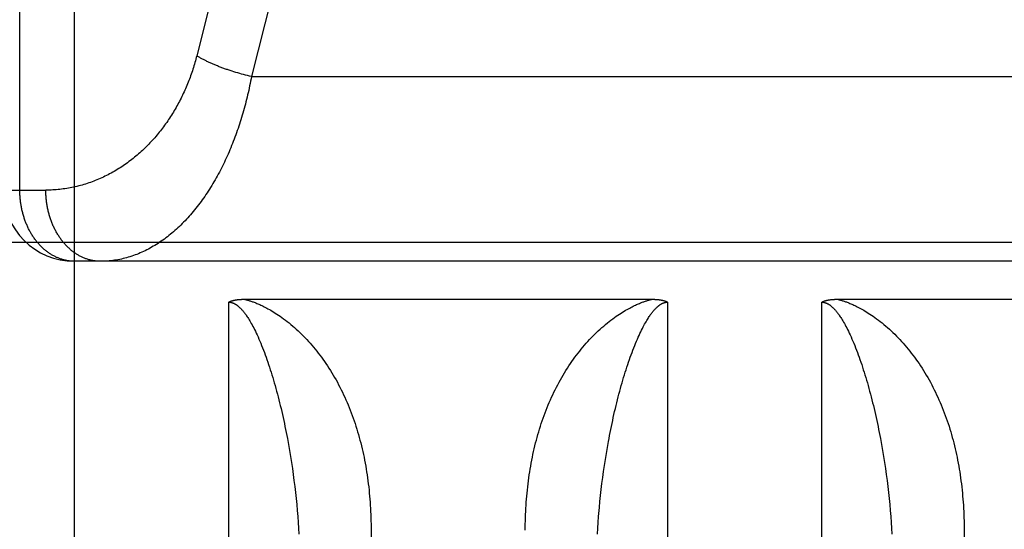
# Model space of a CAD drawing. Header units: inches. Extents: x 0 to 210, y 0 to 136.
# Tile 23 of 93: x 70.943 to 71.358, y 38.172 to 38.387. Entities that reach past the tile are written whole.
import ezdxf

# ---------------------------------------------------------------- set-up
doc = ezdxf.new("R2010")
doc.units = ezdxf.units.IN
doc.header["$LTSCALE"] = 11.5494092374
doc.header["$MEASUREMENT"] = 0
doc.linetypes.add('HIDDEN', pattern=[0.2, 0.1, -0.1])
doc.layers.add('DEFAULT_2', color=8, linetype='HIDDEN')

msp = doc.modelspace()

# ---------------------------------------------------------------- linework, layer by layer
at = {"layer": 'DEFAULT_2', "color": 8, "linetype": 'HIDDEN'}
for p, q in [((70.9658043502, 37.4574062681), (70.9658043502, 39.2424062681)), ((70.9427378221, 38.3154062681), (70.9427378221, 39.2124062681)), ((71.0820779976, 38.626734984), (71.0173215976, 38.3720165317)), ((71.1049676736, 38.6172563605), (71.04038812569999, 38.3632453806)), ((71.0321842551, 38.3655073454), (71.0313896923, 38.36576592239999)), ((71.0329854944, 38.3652540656), (71.0321842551, 38.3655073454)), ((71.0337927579, 38.3650062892), (71.0329854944, 38.3652540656)), ((71.0346053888, 38.3647642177), (71.0337927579, 38.3650062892)), ((71.0354227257, 38.3645280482), (71.0346053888, 38.3647642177)), ((71.0362441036, 38.3642979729), (71.0354227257, 38.3645280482)), ((71.03706885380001, 38.3640741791), (71.0362441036, 38.3642979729)), ((71.0378963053, 38.3638568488), (71.03706885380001, 38.3640741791)), ((71.0387257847, 38.3636461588), (71.0378963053, 38.3638568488)), ((71.0395566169, 38.3634422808), (71.0387257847, 38.3636461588)), ((71.04038812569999, 38.3632453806), (71.0395566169, 38.3634422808)), ((71.04038812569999, 38.3632453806), (71.4562205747, 38.3632453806)), ((70.9358043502, 38.3154062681), (70.9537021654, 38.3154062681)), ((70.9358043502, 38.2934062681), (71.5608043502, 38.2934062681)), ((71.5308043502, 38.2854062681), (70.9658043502, 38.2854062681)), ((71.0371827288, 38.2694087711), (71.2092091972, 38.2694096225)), ((71.2871829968, 38.2694087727), (71.4592091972, 38.2694096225)), ((71.0308043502, 37.4574062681), (71.0308043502, 38.2681996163)), ((71.2158043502, 38.2681996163), (71.2158043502, 37.4574062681)), ((71.2808043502, 37.4574062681), (71.2808043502, 38.2681996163)), ((71.05550061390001, 38.2107698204), (71.05596746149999, 38.20823461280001)), ((71.30550061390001, 38.2107698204), (71.30596746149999, 38.20823461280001)), ((71.05596746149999, 38.20823461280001), (71.0564121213, 38.2056968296)), ((71.1899825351, 38.2044273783), (71.1904161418, 38.2069659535)), ((71.30596746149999, 38.20823461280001), (71.3064121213, 38.2056968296)), ((71.0564121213, 38.2056968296), (71.0568347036, 38.2031577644)), ((71.0568347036, 38.2031577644), (71.0572353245, 38.2006185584)), ((71.1895709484, 38.2018881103), (71.1899825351, 38.2044273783)), ((71.3064121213, 38.2056968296), (71.3068347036, 38.2031577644)), ((71.3068347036, 38.2031577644), (71.3072353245, 38.2006185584)), ((71.0572353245, 38.2006185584), (71.0576140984, 38.1980802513)), ((71.18881337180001, 38.1968117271), (71.1891812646, 38.1993492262)), ((71.1891812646, 38.1993492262), (71.1895709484, 38.2018881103)), ((71.3072353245, 38.2006185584), (71.3076140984, 38.1980802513)), ((71.0576140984, 38.1980802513), (71.05797114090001, 38.1955437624)), ((71.05797114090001, 38.1955437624), (71.0583065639, 38.1930099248)), ((71.1881424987, 38.1917442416), (71.1884671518, 38.1942764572)), ((71.1884671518, 38.1942764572), (71.18881337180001, 38.1968117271)), ((71.3076140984, 38.1980802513), (71.30797114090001, 38.1955437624)), ((71.30797114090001, 38.1955437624), (71.3083065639, 38.1930099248)), ((71.0583065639, 38.1930099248), (71.0586204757, 38.1904794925)), ((71.0586204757, 38.1904794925), (71.05891297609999, 38.187953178)), ((71.1878393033, 38.1892157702), (71.1881424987, 38.1917442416)), ((71.3083065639, 38.1930099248), (71.3086204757, 38.1904794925)), ((71.3086204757, 38.1904794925), (71.30891297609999, 38.187953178)), ((71.05891297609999, 38.187953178), (71.0591841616, 38.1854316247)), ((71.18729691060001, 38.1841728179), (71.1875574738, 38.1866917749)), ((71.1875574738, 38.1866917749), (71.1878393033, 38.1892157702)), ((71.30891297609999, 38.187953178), (71.3091841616, 38.1854316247)), ((71.0591841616, 38.1854316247), (71.0594341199, 38.1829154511)), ((71.0594341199, 38.1829154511), (71.0596629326, 38.1804052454)), ((71.1868392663, 38.1791525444), (71.1870575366, 38.1816595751)), ((71.1870575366, 38.1816595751), (71.18729691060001, 38.1841728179)), ((71.3091841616, 38.1854316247), (71.3094341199, 38.1829154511)), ((71.3094341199, 38.1829154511), (71.3096629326, 38.1804052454)), ((71.0596629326, 38.1804052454), (71.05987067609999, 38.1779015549)), ((71.05987067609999, 38.1779015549), (71.0600574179, 38.1754049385)), ((71.3096629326, 38.1804052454), (71.30987067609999, 38.1779015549)), ((71.30987067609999, 38.1779015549), (71.3100574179, 38.1754049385)), ((71.0600574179, 38.1754049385), (71.0602232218, 38.1729159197)), ((71.0907992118, 38.1733851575), (71.0908043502, 37.8281687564)), ((71.1863854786, 38.1729159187), (71.1865512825, 38.1754049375)), ((71.3100574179, 38.1754049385), (71.3102232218, 38.1729159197)), ((71.3407992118, 38.1733851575), (71.3408043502, 37.8281687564)), ((71.0602232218, 38.1729159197), (71.0603681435, 38.1704350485)), ((71.18624055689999, 38.1704350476), (71.1863854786, 38.1729159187)), ((71.3102232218, 38.1729159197), (71.3103681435, 38.1704350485))]:
    msp.add_line(p, q, dxfattribs=at)
for points in [[(71.0173215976, 38.3720165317), (71.0171383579, 38.3713075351), (71.0169494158, 38.3705998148), (71.0167547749, 38.3698933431), (71.0165544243, 38.3691882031), (71.01634835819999, 38.3684844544), (71.0161365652, 38.3677821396), (71.015919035, 38.3670813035), (71.0156957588, 38.3663819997), (71.0154667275, 38.3656842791), (71.01523193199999, 38.3649881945), (71.0149913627, 38.36429379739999), (71.01474501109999, 38.3636011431), (71.0144928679, 38.3629102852), (71.0142349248, 38.3622212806), (71.0139711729, 38.3615341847), (71.0137016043, 38.3608490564), (71.0134262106, 38.360165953), (71.0131449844, 38.3594849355), (71.0128579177, 38.3588060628), (71.0125650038, 38.358129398), (71.01226623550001, 38.35745500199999), (71.0119616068, 38.3567829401), (71.0116511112, 38.356113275), (71.0113347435, 38.3554460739), (71.0110124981, 38.3547814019), (71.01068437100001, 38.3541193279), (71.0103503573, 38.3534599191), (71.0100104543, 38.3528032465), (71.00966465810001, 38.3521493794), (71.00931296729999, 38.3514983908), (71.0089553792, 38.35085035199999), (71.0085918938, 38.350205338), (71.00822250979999, 38.3495634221), (71.0078472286, 38.3489246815), (71.0074660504, 38.3482891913), (71.0070789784, 38.3476570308), (71.0066860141, 38.347028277), (71.0062871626, 38.3464030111), (71.0058824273, 38.3457813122), (71.00547181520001, 38.3451632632), (71.0050553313, 38.3445489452), (71.0046329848, 38.3439384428), (71.0042047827, 38.343331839), (71.0037707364, 38.3427292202), (71.003330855, 38.342130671), (71.0028851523, 38.3415362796), (71.0024336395, 38.3409461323), (71.0019763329, 38.3403603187), (71.0015132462, 38.3397789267), (71.0010443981, 38.3392020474), (71.0005698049, 38.3386297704), (71.0000894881, 38.3380621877), (70.9996034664, 38.3374993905), (70.9991117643, 38.336941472), (70.9986144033, 38.33638852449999), (70.99811141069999, 38.3358406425), (70.9976028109, 38.3352979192), (70.9970886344, 38.3347604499), (70.99656890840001, 38.3342283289), (70.9960436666, 38.3337016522), (70.9955129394, 38.333180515), (70.9949767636, 38.3326650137), (70.994435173, 38.3321552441), (70.99388820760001, 38.3316513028), (70.9933359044, 38.3311532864), (70.9927783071, 38.3306612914), (70.9922154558, 38.3301754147), (70.9916473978, 38.3296957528), (70.9910741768, 38.3292224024), (70.9904958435, 38.32875545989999), (70.989912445, 38.3282950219), (70.9893240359, 38.3278411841), (70.98873066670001, 38.3273940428), (70.9881323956, 38.3269536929), (70.98752927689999, 38.3265202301), (70.9869213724, 38.3260937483), (70.9863087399, 38.3256743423), (70.985691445, 38.3252621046), (70.98506954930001, 38.3248571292), (70.984443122, 38.324459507), (70.9838122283, 38.3240693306), (70.98317694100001, 38.323686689), (70.9825373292, 38.3233116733), (70.9818934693, 38.3229443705), (70.981245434, 38.3225848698), (70.9805933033, 38.322233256), (70.9799371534, 38.321889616), (70.979277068, 38.3215540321), (70.9786131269, 38.321226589), (70.9779454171, 38.3209073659), (70.977274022, 38.320596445), (70.9765990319, 38.3202939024), (70.97592053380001, 38.3199998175), (70.97523862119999, 38.319714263), (70.97455338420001, 38.319437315), (70.9738649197, 38.3191690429), (70.973173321, 38.3189095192), (70.97247868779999, 38.3186588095), (70.9717811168, 38.3184169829), (70.9710807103, 38.3181841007), (70.970377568, 38.3179602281), (70.9696717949, 38.3177454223), (70.9689634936, 38.3175397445), (70.96825277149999, 38.3173432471), (70.9675397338, 38.3171559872), (70.9668244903, 38.3169780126), (70.9661071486, 38.3168093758), (70.9653878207, 38.3166501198), (70.96466661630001, 38.3165002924), (70.9639436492, 38.3163599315), (70.9632190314, 38.3162290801), (70.9624928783, 38.3161077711), (70.96176530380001, 38.31599604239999), (70.9610364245, 38.3158939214), (70.9603063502, 38.3158014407), (70.9595752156, 38.3157186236), (70.9588431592, 38.3156454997), (70.9581102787, 38.3155820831), (70.9573766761, 38.3155283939), (70.9566424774, 38.3154844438), (70.95590779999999, 38.3154502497), (70.9551727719, 38.3154258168), (70.9544375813, 38.3154111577), (70.9537021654, 38.3154062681)], [(71.0313896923, 38.36576592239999), (71.0306024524, 38.3660295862), (71.0302117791, 38.3661632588), (71.0298231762, 38.3662981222), (71.0294367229, 38.3664341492), (71.0290524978, 38.366571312), (71.0286705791, 38.3667095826), (71.0282910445, 38.366848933), (71.02791397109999, 38.3669893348), (71.0275394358, 38.3671307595), (71.0271675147, 38.3672731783), (71.0267982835, 38.3674165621), (71.0264318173, 38.3675608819), (71.0260681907, 38.3677061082), (71.02570747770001, 38.3678522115), (71.0253497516, 38.3679991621), (71.02499508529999, 38.3681469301), (71.0246435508, 38.3682954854), (71.0242952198, 38.3684447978), (71.02395016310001, 38.3685948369), (71.0236084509, 38.3687455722), (71.02327015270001, 38.36889697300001), (71.0229353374, 38.3690490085), (71.022604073, 38.3692016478), (71.0222764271, 38.3693548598), (71.0219524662, 38.3695086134), (71.0216322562, 38.3696628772), (71.0213158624, 38.36981762), (71.021003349, 38.3699728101), (71.02069477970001, 38.370128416), (71.02039021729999, 38.3702844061), (71.0200897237, 38.3704407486), (71.01979336, 38.3705974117), (71.0195011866, 38.3707543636), (71.0192132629, 38.3709115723), (71.0189296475, 38.3710690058), (71.01865039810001, 38.371226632), (71.0183755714, 38.371384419), (71.0181052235, 38.3715423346), (71.0178394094, 38.3717003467), (71.017578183, 38.3718584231), (71.0173215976, 38.3720165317)], [(71.04038812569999, 38.3632453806), (71.0402048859, 38.3622705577), (71.0400159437, 38.3612973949), (71.0398213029, 38.3603259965), (71.0396209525, 38.3593564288), (71.0394148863, 38.3583887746), (71.0392030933, 38.3574230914), (71.0389855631, 38.3564594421), (71.0387622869, 38.355497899), (71.0385332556, 38.3545385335), (71.03829846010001, 38.3535814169), (71.0380578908, 38.3526266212), (71.0378115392, 38.3516742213), (71.037559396, 38.3507242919), (71.0373014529, 38.3497769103), (71.037037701, 38.3488321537), (71.0367681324, 38.3478901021), (71.0364927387, 38.3469508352), (71.0362115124, 38.3460144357), (71.03592444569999, 38.3450809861), (71.0356315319, 38.3441505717), (71.0353327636, 38.3432232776), (71.0350281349, 38.3422991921), (71.0347176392, 38.3413784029), (71.0344012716, 38.3404610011), (71.0340790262, 38.3395470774), (71.0337508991, 38.3386367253), (71.0334168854, 38.3377300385), (71.0330769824, 38.3368271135), (71.0327311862, 38.3359280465), (71.0323794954, 38.3350329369), (71.03202190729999, 38.3341418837), (71.03165842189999, 38.3332549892), (71.0312890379, 38.3323723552), (71.0309137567, 38.3314940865), (71.0305325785, 38.3306202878), (71.0301455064, 38.3297510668), (71.0297525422, 38.3288865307), (71.02935369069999, 38.3280267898), (71.0289489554, 38.327171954), (71.0285383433, 38.3263221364), (71.0281218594, 38.3254774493), (71.0276995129, 38.3246380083), (71.0272713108, 38.3238039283), (71.0268372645, 38.3229753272), (71.0263973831, 38.3221523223), (71.0259516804, 38.3213350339), (71.0255001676, 38.3205235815), (71.025042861, 38.3197180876), (71.02457977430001, 38.3189186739), (71.0241109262, 38.3181254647), (71.023636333, 38.3173385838), (71.0231560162, 38.3165581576), (71.02266999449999, 38.3157843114), (71.0221782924, 38.3150171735), (71.0216809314, 38.3142568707), (71.02117793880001, 38.3135035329), (71.020669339, 38.3127572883), (71.0201551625, 38.312018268), (71.0196354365, 38.3112866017), (71.0191101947, 38.3105624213), (71.0185794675, 38.3098458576), (71.0180432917, 38.3091370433), (71.0175017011, 38.3084361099), (71.0169547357, 38.3077431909), (71.0164024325, 38.3070584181), (71.0158448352, 38.3063819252), (71.01528198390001, 38.3057138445), (71.0147139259, 38.3050543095), (71.0141407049, 38.3044034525), (71.0135623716, 38.3037614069), (71.0129789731, 38.3031283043), (71.012390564, 38.3025042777), (71.0117971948, 38.30188945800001), (71.0111989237, 38.3012839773), (71.010595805, 38.3006879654), (71.00998790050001, 38.3001015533), (71.009375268, 38.2995248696), (71.0087579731, 38.2989580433), (71.0081360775, 38.2984012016), (71.0075096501, 38.2978544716), (71.0068787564, 38.2973179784), (71.0062434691, 38.2967918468), (71.0056038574, 38.2962761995), (71.0049599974, 38.2957711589), (71.0043119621, 38.2952768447), (71.0036598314, 38.2947933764), (71.00300368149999, 38.2943208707), (71.00234359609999, 38.2938594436), (71.001679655, 38.2934092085), (71.0010119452, 38.29297027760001), (71.0003405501, 38.2925427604), (70.99966556, 38.2921267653), (70.9989870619, 38.2917223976), (70.99830514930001, 38.2913297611), (70.9976199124, 38.2909489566), (70.9969314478, 38.2905800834), (70.9962398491, 38.2902232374), (70.99554521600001, 38.2898785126), (70.99484764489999, 38.2895459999), (70.9941472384, 38.2892257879), (70.99344409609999, 38.288917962), (70.992738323, 38.2886226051), (70.9920300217, 38.2883397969), (70.9913192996, 38.2880696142), (70.9906062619, 38.2878121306), (70.9898910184, 38.2875674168), (70.98917367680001, 38.2873355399), (70.9884543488, 38.2871165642), (70.9877331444, 38.2869105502), (70.9870101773, 38.2867175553), (70.9862855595, 38.2865376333), (70.9855594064, 38.2863708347), (70.9848318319, 38.2862172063), (70.9841029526, 38.2860767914), (70.9833728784, 38.2859496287), (70.9826417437, 38.2858357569), (70.98190968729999, 38.2857352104), (70.98117680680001, 38.2856480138), (70.9804432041, 38.2855741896), (70.9797090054, 38.2855137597), (70.97897432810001, 38.2854667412), (70.9782393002, 38.2854331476), (70.9775041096, 38.2854129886), (70.9767686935, 38.2854062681)], [(70.9658043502, 38.2854062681), (70.9654956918, 38.2854089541), (70.9651827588, 38.2854171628), (70.9648650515, 38.2854311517), (70.9645443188, 38.2854510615), (70.964221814, 38.2854769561), (70.9638985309, 38.2855088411), (70.9635759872, 38.2855465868), (70.9632538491, 38.285590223), (70.9629322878, 38.2856397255), (70.9626113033, 38.2856950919), (70.9622909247, 38.2857563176), (70.96197123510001, 38.2858233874), (70.9616523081, 38.28589628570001), (70.9613342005, 38.2859749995), (70.9610169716, 38.2860595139), (70.96070068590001, 38.2861498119), (70.9603854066, 38.2862458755), (70.9600711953, 38.2863476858), (70.9597581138, 38.2864552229), (70.9594462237, 38.2865684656), (70.9591355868, 38.2866873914), (70.9588262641, 38.286811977), (70.95851831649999, 38.2869421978), (70.9582118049, 38.2870780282), (70.9579067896, 38.2872194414), (70.9576033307, 38.2873664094), (70.957301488, 38.2875189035), (70.957001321, 38.2876768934), (70.9567028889, 38.2878403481), (70.9564062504, 38.2880092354), (70.9561114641, 38.2881835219), (70.955818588, 38.2883631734), (70.9555276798, 38.2885481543), (70.95523879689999, 38.2887384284), (70.9549519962, 38.288933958), (70.9546673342, 38.2891347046), (70.9543848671, 38.2893406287), (70.9541046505, 38.2895516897), (70.9538267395, 38.2897678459), (70.9535511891, 38.2899890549), (70.9532780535, 38.2902152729), (70.9530073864, 38.2904464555), (70.95273924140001, 38.290682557), (70.9524736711, 38.290923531), (70.952210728, 38.2911693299), (70.9519504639, 38.2914199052), (70.95169293, 38.2916752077), (70.9514381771, 38.291935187), (70.9511862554, 38.2921997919), (70.9509372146, 38.2924689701), (70.9506911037, 38.2927426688), (70.95044797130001, 38.2930208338), (70.9502078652, 38.2933034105), (70.94997083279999, 38.2935903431), (70.94973692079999, 38.293881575), (70.9495061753, 38.294177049), (70.9492786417, 38.2944767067), (70.949054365, 38.2947804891), (70.9488333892, 38.2950883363), (70.948615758, 38.2954001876), (70.9484015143, 38.2957159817), (70.9481907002, 38.2960356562), (70.94798335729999, 38.2963591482), (70.9477795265, 38.2966863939), (70.9475792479, 38.2970173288), (70.947382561, 38.2973518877), (70.9471895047, 38.29769000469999), (70.9470001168, 38.2980316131), (70.94681443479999, 38.2983766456), (70.9466324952, 38.2987250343), (70.94645433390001, 38.2990767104), (70.94627998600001, 38.2994316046), (70.9461094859, 38.299789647), (70.9459428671, 38.3001507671), (70.9457801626, 38.3005148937), (70.9456214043, 38.300881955), (70.94546662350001, 38.3012518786), (70.9453158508, 38.3016245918), (70.9451691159, 38.3020000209), (70.9450264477, 38.3023780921), (70.94488787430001, 38.3027587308), (70.94475342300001, 38.3031418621), (70.9446231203, 38.3035274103), (70.9444969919, 38.3039152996), (70.9443750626, 38.3043054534), (70.9442573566, 38.304697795), (70.9441438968, 38.3050922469), (70.9440347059, 38.3054887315), (70.9439298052, 38.3058871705), (70.9438292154, 38.3062874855), (70.9437329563, 38.30668959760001), (70.943641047, 38.3070934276), (70.9435535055, 38.3074988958), (70.9434703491, 38.3079059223), (70.94339159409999, 38.308314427), (70.9433172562, 38.3087243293), (70.94324734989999, 38.3091355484), (70.943181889, 38.3095480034), (70.94312088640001, 38.3099616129), (70.9430643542, 38.3103762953), (70.9430123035, 38.31079196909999), (70.9429647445, 38.3112085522), (70.9429216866, 38.3116259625), (70.9428831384, 38.3120441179), (70.94284910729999, 38.3124629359), (70.94281960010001, 38.3128823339), (70.9427946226, 38.3133022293), (70.9427741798, 38.3137225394), (70.9427582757, 38.3141431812), (70.9427469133, 38.3145640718), (70.942740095, 38.3149851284), (70.9427378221, 38.3154062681)], [(70.9767686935, 38.2854062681), (70.9764393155, 38.2854093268), (70.9761100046, 38.2854185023), (70.975780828, 38.2854337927), (70.9754518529, 38.285455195), (70.9751231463, 38.2854827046), (70.97479477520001, 38.2855163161), (70.97446680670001, 38.28555602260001), (70.9741393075, 38.285601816), (70.9738123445, 38.2856536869), (70.9734859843, 38.2857116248), (70.9731602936, 38.2857756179), (70.97283533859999, 38.285845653), (70.9725111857, 38.285921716), (70.972187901, 38.2860037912), (70.9718655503, 38.2860918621), (70.9715441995, 38.2861859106), (70.97122391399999, 38.2862859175), (70.9709047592, 38.2863918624), (70.97058680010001, 38.2865037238), (70.9702701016, 38.2866214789), (70.9699547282, 38.2867451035), (70.9696407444, 38.28687457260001), (70.969328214, 38.2870098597), (70.9690172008, 38.2871509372), (70.96870776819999, 38.2872977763), (70.96839997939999, 38.2874503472), (70.9680938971, 38.2876086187), (70.9677895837, 38.2877725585), (70.9674871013, 38.2879421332), (70.9671865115, 38.2881173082), (70.96688787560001, 38.28829804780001), (70.9665912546, 38.2884843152), (70.9662967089, 38.2886760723), (70.9660042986, 38.2888732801), (70.9657140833, 38.2890758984), (70.9654261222, 38.2892838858), (70.965140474, 38.2894971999), (70.964857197, 38.2897157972), (70.96457634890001, 38.2899396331), (70.9642979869, 38.2901686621), (70.964022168, 38.29040283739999), (70.96374894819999, 38.2906421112), (70.9634783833, 38.2908864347), (70.9632105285, 38.2911357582), (70.9629454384, 38.2913900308), (70.9626831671, 38.2916492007), (70.96242376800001, 38.2919132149), (70.962167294, 38.2921820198), (70.9619137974, 38.2924555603), (70.96166333, 38.2927337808), (70.9614159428, 38.2930166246), (70.9611716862, 38.2933040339), (70.96093061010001, 38.2935959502), (70.9606927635, 38.2938923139), (70.9604581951, 38.2941930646), (70.9602269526, 38.294498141), (70.9599990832, 38.2948074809), (70.9597746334, 38.2951210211), (70.9595536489, 38.2954386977), (70.9593361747, 38.2957604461), (70.9591222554, 38.2960862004), (70.9589119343, 38.2964158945), (70.9587052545, 38.2967494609), (70.9585022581, 38.2970868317), (70.9583029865, 38.2974279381), (70.9581074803, 38.2977727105), (70.9579157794, 38.2981210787), (70.9577279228, 38.2984729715), (70.957543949, 38.2988283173), (70.95736389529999, 38.2991870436), (70.9571877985, 38.2995490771), (70.9570156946, 38.2999143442), (70.9568476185, 38.3002827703), (70.9566836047, 38.3006542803), (70.95652368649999, 38.3010287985), (70.9563678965, 38.3014062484), (70.9562162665, 38.3017865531), (70.9560688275, 38.302169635), (70.9559256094, 38.3025554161), (70.9557866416, 38.3029438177), (70.9556519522, 38.3033347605), (70.9555215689, 38.3037281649), (70.95539551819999, 38.3041239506), (70.95527382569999, 38.3045220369), (70.95515651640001, 38.3049223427), (70.95504361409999, 38.3053247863), (70.95493514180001, 38.3057292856), (70.9548311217, 38.3061357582), (70.9547315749, 38.3065441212), (70.9546365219, 38.3069542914), (70.9545459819, 38.307366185), (70.9544599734, 38.307779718), (70.954378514, 38.3081948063), (70.9543016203, 38.3086113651), (70.9542293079, 38.3090293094), (70.9541615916, 38.3094485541), (70.9540984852, 38.3098690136), (70.95404000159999, 38.3102906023), (70.95398615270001, 38.3107132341), (70.9539369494, 38.3111368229), (70.95389240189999, 38.3115612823), (70.9538525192, 38.3119865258), (70.9538173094, 38.3124124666), (70.9537867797, 38.3128390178), (70.9537609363, 38.3132660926), (70.9537397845, 38.3136936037), (70.9537233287, 38.3141214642), (70.9537115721, 38.3145495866), (70.95370451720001, 38.3149778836), (70.9537021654, 38.3154062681)], [(71.0308043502, 38.2681996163), (71.0308893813, 38.2682448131), (71.0309765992, 38.2682893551), (71.0310659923, 38.2683332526), (71.0311575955, 38.2683764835), (71.0312514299, 38.268419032), (71.031347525, 38.2684608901), (71.0314459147, 38.2685020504), (71.0315466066, 38.2685424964), (71.031649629, 38.2685822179), (71.0317549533, 38.2686211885), (71.0318625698, 38.2686593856), (71.0319724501, 38.2686967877), (71.0320845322, 38.2687333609), (71.0321989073, 38.2687691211), (71.0323156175, 38.2688040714), (71.0324347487, 38.2688382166), (71.0325563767, 38.2688715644), (71.0326805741, 38.2689041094), (71.0328074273, 38.2689358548), (71.0329369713, 38.2689667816), (71.0330692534, 38.268996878), (71.033204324, 38.2690261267), (71.0333422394, 38.2690545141), (71.0334830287, 38.2690820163), (71.0336267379, 38.2691086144), (71.0337733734, 38.2691342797), (71.0339229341, 38.269158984), (71.0340754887, 38.2691827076), (71.0342310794, 38.2692054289), (71.0343897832, 38.2692271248), (71.0345516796, 38.2692477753), (71.03471680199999, 38.2692673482), (71.0348851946, 38.2692858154), (71.0350569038, 38.2693031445), (71.0352319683, 38.2693193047), (71.0354104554, 38.2693342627), (71.0355924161, 38.2693479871), (71.0357779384, 38.2693604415), (71.0359671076, 38.2693715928), (71.0361599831, 38.2693813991), (71.0363566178, 38.2693898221), (71.0365571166, 38.2693968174), (71.0367615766, 38.2694023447), (71.0369700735, 38.2694063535), (71.0371827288, 38.2694087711)], [(71.0373995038, 38.2694096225), (71.0376456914, 38.2693495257), (71.0378982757, 38.2692855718), (71.0381572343, 38.2692178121), (71.0384226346, 38.2691460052), (71.038694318, 38.2690700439), (71.0389729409, 38.2689895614), (71.0392589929, 38.2689042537), (71.039552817, 38.2688137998), (71.039854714, 38.2687179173), (71.0401652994, 38.2686161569), (71.0404850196, 38.2685081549), (71.04081468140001, 38.268393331), (71.0411550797, 38.2682711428), (71.041506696, 38.2681410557), (71.041870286, 38.2680024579), (71.0422458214, 38.2678549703), (71.0426332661, 38.2676982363), (71.04303339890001, 38.2675315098), (71.0434464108, 38.2673543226), (71.0438740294, 38.2671653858), (71.0443177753, 38.2669635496), (71.0447784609, 38.2667477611), (71.0452578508, 38.2665165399), (71.045754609, 38.2662698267), (71.0462672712, 38.2660076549), (71.046797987, 38.2657281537), (71.047348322, 38.2654297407), (71.0479185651, 38.2651113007), (71.04850976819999, 38.2647712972), (71.0491212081, 38.2644091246), (71.04975275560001, 38.2640237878), (71.0504036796, 38.2636146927), (71.0510733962, 38.2631810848), (71.0517613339, 38.2627222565), (71.0524675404, 38.262236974), (71.0531895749, 38.2617258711), (71.05392533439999, 38.261189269), (71.0546738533, 38.26062692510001), (71.0554351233, 38.2600376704), (71.0562041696, 38.2594246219), (71.0569768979, 38.2587900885), (71.0577506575, 38.2581359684), (71.0585219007, 38.2574647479), (71.05928922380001, 38.2567776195), (71.060049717, 38.2560771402), (71.0608043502, 38.2553621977)], [(71.1858043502, 38.2553621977), (71.1865589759, 38.2560771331), (71.1873194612, 38.2567776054), (71.1880867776, 38.2574647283), (71.1888580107, 38.2581359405), (71.18963174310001, 38.2587900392), (71.1904044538, 38.2594245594), (71.1911735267, 38.2600376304), (71.1919348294, 38.2606269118), (71.1926833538, 38.2611892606), (71.1934191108, 38.2617258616), (71.1941411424, 38.2622369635), (71.19484734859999, 38.2627222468), (71.1955352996, 38.2631810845), (71.1962050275, 38.2636147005), (71.1968559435, 38.2640237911), (71.1974874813, 38.2644091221), (71.198098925, 38.2647712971), (71.1986901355, 38.2651113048), (71.1992603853, 38.2654297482), (71.1998107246, 38.2657281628), (71.2003414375, 38.2660076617), (71.2008540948, 38.2662698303), (71.2013508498, 38.266516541), (71.2018302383, 38.2667477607), (71.2022909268, 38.2669635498), (71.2027346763, 38.267165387), (71.2031622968, 38.2673543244), (71.2035753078, 38.2675315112), (71.2039754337, 38.2676982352), (71.20436287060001, 38.2678549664), (71.2047384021, 38.268002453), (71.2051019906, 38.2681410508), (71.20545360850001, 38.268271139), (71.2057940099, 38.2683933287), (71.2061236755, 38.2685081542), (71.2064433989, 38.2686161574), (71.2067539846, 38.268717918), (71.2070558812, 38.2688138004), (71.2073497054, 38.2689042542), (71.2076357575, 38.2689895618), (71.2079143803, 38.2690700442), (71.2081860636, 38.2691460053), (71.2084514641, 38.2692178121), (71.2087104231, 38.2692855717), (71.2089630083, 38.2693495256), (71.2092091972, 38.2694096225)], [(71.2092091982, 38.2694096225), (71.2094253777, 38.2694087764), (71.2096375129, 38.2694063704), (71.2098455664, 38.2694023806), (71.2100496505, 38.2693968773), (71.2102498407, 38.2693899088), (71.2104462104, 38.2693815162), (71.2106388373, 38.2693717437), (71.2108277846, 38.2693606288), (71.21101312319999, 38.2693482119), (71.21119490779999, 38.2693345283), (71.21137319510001, 38.2693196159), (71.2115480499, 38.269303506), (71.2117195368, 38.2692862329), (71.2118877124, 38.26926782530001), (71.2120526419, 38.2692483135), (71.2122143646, 38.2692277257), (71.2123729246, 38.2692060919), (71.2125283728, 38.2691834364), (71.2126807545, 38.2691597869), (71.2128301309, 38.2691351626), (71.2129765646, 38.2691095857), (71.21312009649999, 38.2690830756), (71.2132607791, 38.2690556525), (71.2133986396, 38.2690273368), (71.2135337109, 38.2689981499), (71.2136660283, 38.2689681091), (71.213795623, 38.2689372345), (71.2139225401, 38.2689055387), (71.2140468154, 38.2688730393), (71.21416850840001, 38.2688397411), (71.214287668, 38.2688056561), (71.2144043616, 38.2687707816), (71.2145186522, 38.2687351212), (71.214630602, 38.2686986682), (71.21474027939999, 38.2686614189), (71.2148477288, 38.2686233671), (71.2149530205, 38.2685845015), (71.2150561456, 38.2685448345), (71.21515711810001, 38.2685043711), (71.2152559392, 38.2684631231), (71.215352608, 38.2684211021), (71.21544714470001, 38.2683783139), (71.2155395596, 38.2683347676), (71.2156298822, 38.2682904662), (71.2157181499, 38.2682454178), (71.2158043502, 38.2681996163)], [(71.2808043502, 38.2681996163), (71.2808913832, 38.268245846), (71.2809803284, 38.2682912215), (71.2810711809, 38.2683357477), (71.2811639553, 38.2683794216), (71.28125866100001, 38.2684222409), (71.2813553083, 38.2684642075), (71.2814538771, 38.268505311), (71.2815544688, 38.2685455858), (71.2816571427, 38.2685850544), (71.2817620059, 38.268623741), (71.2818691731, 38.2686616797), (71.2819786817, 38.2686988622), (71.28209060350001, 38.2687352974), (71.28220495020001, 38.2687709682), (71.2823217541, 38.2688058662), (71.2824410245, 38.268839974), (71.2825627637, 38.2688732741), (71.28268702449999, 38.2689057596), (71.28281382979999, 38.2689374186), (71.2829432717, 38.2689682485), (71.28307543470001, 38.2689982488), (71.28321036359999, 38.2690274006), (71.2833481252, 38.2690556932), (71.2834887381, 38.2690831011), (71.2836322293, 38.2691096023), (71.2837786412, 38.2691351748), (71.283928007, 38.2691597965), (71.28408038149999, 38.2691834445), (71.2842358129, 38.2692060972), (71.28439435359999, 38.269227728), (71.28455605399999, 38.2692483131), (71.28472096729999, 38.269267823), (71.2848891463, 38.2692862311), (71.28506064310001, 38.2693035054), (71.28523551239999, 38.2693196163), (71.2854137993, 38.2693345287), (71.28559554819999, 38.2693482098), (71.2857808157, 38.2693606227), (71.2859696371, 38.2693717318), (71.2861621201, 38.2693814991), (71.2863583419, 38.2693898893), (71.2865584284, 38.269396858), (71.2867625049, 38.2694023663), (71.28697064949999, 38.2694063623), (71.2871829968, 38.2694087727)], [(71.2873995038, 38.2694096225), (71.2876456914, 38.2693495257), (71.2878982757, 38.2692855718), (71.2881572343, 38.2692178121), (71.2884226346, 38.2691460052), (71.288694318, 38.2690700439), (71.2889729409, 38.2689895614), (71.2892589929, 38.2689042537), (71.289552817, 38.2688137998), (71.289854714, 38.2687179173), (71.2901652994, 38.2686161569), (71.2904850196, 38.2685081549), (71.29081468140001, 38.268393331), (71.2911550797, 38.2682711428), (71.291506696, 38.2681410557), (71.291870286, 38.2680024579), (71.2922458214, 38.2678549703), (71.2926332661, 38.2676982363), (71.29303339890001, 38.2675315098), (71.2934464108, 38.2673543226), (71.2938740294, 38.2671653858), (71.2943177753, 38.2669635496), (71.2947784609, 38.2667477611), (71.2952578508, 38.2665165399), (71.295754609, 38.2662698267), (71.2962672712, 38.2660076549), (71.296797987, 38.2657281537), (71.297348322, 38.2654297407), (71.2979185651, 38.2651113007), (71.29850976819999, 38.2647712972), (71.2991212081, 38.2644091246), (71.29975275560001, 38.2640237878), (71.3004036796, 38.2636146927), (71.3010733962, 38.2631810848), (71.3017613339, 38.2627222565), (71.3024675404, 38.262236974), (71.3031895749, 38.2617258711), (71.30392533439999, 38.261189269), (71.3046738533, 38.26062692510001), (71.3054351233, 38.2600376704), (71.3062041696, 38.2594246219), (71.3069768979, 38.2587900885), (71.3077506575, 38.2581359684), (71.3085219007, 38.2574647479), (71.30928922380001, 38.2567776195), (71.310049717, 38.2560771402), (71.3108043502, 38.2553621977)], [(71.0308043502, 38.2681996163), (71.0308582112, 38.2681993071), (71.0309122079, 38.268198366), (71.0309663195, 38.26819679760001), (71.0310206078, 38.2681945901), (71.03107510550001, 38.2681917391), (71.03112987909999, 38.2681882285), (71.0311849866, 38.2681840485), (71.0312404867, 38.2681791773), (71.0312964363, 38.2681735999), (71.0313528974, 38.2681672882), (71.0314099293, 38.2681602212), (71.0314675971, 38.2681523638), (71.0315259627, 38.2681436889), (71.0315850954, 38.2681341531), (71.0316450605, 38.2681237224), (71.0317059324, 38.2681123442), (71.0317677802, 38.2680999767), (71.0318306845, 38.2680865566), (71.0318947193, 38.268072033), (71.0319599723, 38.2680563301), (71.03202652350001, 38.2680393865), (71.0320944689, 38.2680211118), (71.0321638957, 38.26800143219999), (71.03223490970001, 38.2679802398), (71.0323076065, 38.2679574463), (71.0323821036, 38.2679329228), (71.0324585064, 38.2679065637), (71.0325369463, 38.26787821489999), (71.0326175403, 38.2678477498), (71.0327004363, 38.2678149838), (71.0327857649, 38.2677797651), (71.0328736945, 38.2677418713), (71.032964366, 38.2677011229), (71.0330579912, 38.2676572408), (71.0331548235, 38.2676099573), (71.0332548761, 38.2675590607), (71.03335842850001, 38.2675042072), (71.0334649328, 38.2674455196), (71.0335740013, 38.2673829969), (71.03368543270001, 38.2673166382), (71.03379877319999, 38.2672465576), (71.0339143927, 38.2671723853), (71.03403246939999, 38.2670938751), (71.03415312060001, 38.2670107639), (71.03427646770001, 38.2669228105), (71.0344026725, 38.2668296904), (71.0345318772, 38.2667311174), (71.03466425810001, 38.2666267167), (71.0347999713, 38.266516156), (71.03493921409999, 38.2663989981), (71.03508216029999, 38.2662748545), (71.0352290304, 38.2661432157), (71.0353800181, 38.2660036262), (71.035535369, 38.2658554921), (71.03569529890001, 38.2656982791), (71.03586008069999, 38.2655312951), (71.0360299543, 38.2653539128), (71.0362052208, 38.2651653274), (71.0363861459, 38.2649648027), (71.0365730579, 38.2647514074), (71.0367662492, 38.2645242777), (71.0369660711, 38.2642823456), (71.0371728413, 38.2640246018), (71.03738692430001, 38.2637498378), (71.03760865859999, 38.2634568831), (71.0378384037, 38.2631444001), (71.0380765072, 38.26281105), (71.0383232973, 38.262455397), (71.0385791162, 38.2620759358), (71.0388442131, 38.2616712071), (71.0391188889, 38.2612395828), (71.039403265, 38.2607796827), (71.0396975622, 38.2602898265), (71.0400017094, 38.2597688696), (71.04031578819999, 38.2592152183), (71.04063948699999, 38.25862813), (71.0409726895, 38.2580062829), (71.04131482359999, 38.2573494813), (71.04166552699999, 38.2566568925), (71.0420240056, 38.2559289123), (71.0423896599, 38.2551653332), (71.0427615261, 38.2543671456), (71.0431390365, 38.2535343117), (71.0435204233, 38.2526699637), (71.0439045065, 38.2517758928), (71.044289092, 38.2508569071), (71.044671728, 38.2499187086), (71.0450522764, 38.2489618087), (71.0454297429, 38.2479893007), (71.0458043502, 38.2469998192)], [(71.2008043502, 38.2469998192), (71.2011761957, 38.2479820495), (71.201548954, 38.2489427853), (71.2019227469, 38.2498833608), (71.20229672, 38.2508014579), (71.2026706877, 38.2516967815), (71.2030426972, 38.2525651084), (71.203410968, 38.2534028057), (71.2037746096, 38.2542088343), (71.2041322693, 38.254981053), (71.204483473, 38.2557196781), (71.2048274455, 38.2564241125), (71.2051637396, 38.257094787), (71.2054917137, 38.2577315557), (71.20581120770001, 38.2583354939), (71.2061219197, 38.2589071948), (71.2064236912, 38.2594477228), (71.206716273, 38.2599577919), (71.20699969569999, 38.2604387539), (71.20727376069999, 38.2608914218), (71.2075389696, 38.2613177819), (71.2077957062, 38.2617195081), (71.2080442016, 38.2620979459), (71.2082848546, 38.2624546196), (71.208517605, 38.2627903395), (71.2087424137, 38.2631058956), (71.208959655, 38.2634026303), (71.2091695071, 38.2636815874), (71.2093725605, 38.2639442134), (71.2095693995, 38.2641919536), (71.2097602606, 38.2644256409), (71.2099455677, 38.2646463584), (71.21012536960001, 38.2648546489), (71.2102998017, 38.2650511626), (71.2104690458, 38.2652365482), (71.21063323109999, 38.265411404), (71.21079266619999, 38.2655764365), (71.2109476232, 38.2657323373), (71.2110983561, 38.2658796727), (71.211245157, 38.2660190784), (71.211388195, 38.2661509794), (71.21152768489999, 38.2662758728), (71.21166378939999, 38.2663941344), (71.2117967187, 38.2665062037), (71.2119265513, 38.2666123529), (71.2120533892, 38.2667128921), (71.2121773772, 38.2668081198), (71.2122986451, 38.2668983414), (71.2124173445, 38.266983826), (71.2125337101, 38.2670649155), (71.2126476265, 38.2671416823), (71.21275910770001, 38.2672142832), (71.2128680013, 38.2672827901), (71.212974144, 38.2673472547), (71.2130775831, 38.2674078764), (71.2131782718, 38.2674647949), (71.2132763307, 38.2675182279), (71.2133718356, 38.2675683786), (71.21346487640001, 38.2676154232), (71.2135555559, 38.2676595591), (71.2136439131, 38.2677009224), (71.2137300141, 38.2677396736), (71.2138138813, 38.2677759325), (71.2138955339, 38.2678098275), (71.21397504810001, 38.26784149), (71.2140524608, 38.2678710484), (71.2141279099, 38.2678986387), (71.2142014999, 38.2679244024), (71.21427336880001, 38.2679484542), (71.2143436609, 38.2679709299), (71.21441246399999, 38.2679919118), (71.2144798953, 38.2680115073), (71.2145460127, 38.2680297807), (71.2146108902, 38.2680468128), (71.2146745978, 38.2680626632), (71.214737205, 38.2680774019), (71.2147987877, 38.268091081), (71.2148594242, 38.268103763), (71.2149191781, 38.2681154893), (71.2149781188, 38.2681263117), (71.2150363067, 38.2681362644), (71.2150938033, 38.26814539), (71.2151506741, 38.2681537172), (71.2152069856, 38.2681612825), (71.2152627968, 38.2681681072), (71.2153181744, 38.2681742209), (71.2153731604, 38.2681796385), (71.21542780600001, 38.2681843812), (71.2154821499, 38.2681884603), (71.21553623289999, 38.2681918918), (71.2155901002, 38.2681946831), (71.2156437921, 38.2681968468), (71.2156973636, 38.2681983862), (71.2157508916, 38.2681993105), (71.2158043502, 38.2681996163)], [(71.2808043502, 38.2681996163), (71.2808582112, 38.2681993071), (71.2809122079, 38.268198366), (71.2809663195, 38.26819679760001), (71.2810206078, 38.2681945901), (71.28107510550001, 38.2681917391), (71.28112987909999, 38.2681882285), (71.2811849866, 38.2681840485), (71.2812404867, 38.2681791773), (71.2812964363, 38.2681735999), (71.2813528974, 38.2681672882), (71.2814099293, 38.2681602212), (71.2814675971, 38.2681523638), (71.2815259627, 38.2681436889), (71.2815850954, 38.2681341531), (71.2816450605, 38.2681237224), (71.2817059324, 38.2681123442), (71.2817677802, 38.2680999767), (71.2818306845, 38.2680865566), (71.2818947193, 38.268072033), (71.2819599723, 38.2680563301), (71.28202652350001, 38.2680393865), (71.2820944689, 38.2680211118), (71.2821638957, 38.26800143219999), (71.28223490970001, 38.2679802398), (71.2823076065, 38.2679574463), (71.2823821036, 38.2679329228), (71.2824585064, 38.2679065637), (71.2825369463, 38.26787821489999), (71.2826175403, 38.2678477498), (71.2827004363, 38.2678149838), (71.2827857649, 38.2677797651), (71.2828736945, 38.2677418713), (71.282964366, 38.2677011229), (71.2830579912, 38.2676572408), (71.2831548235, 38.2676099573), (71.2832548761, 38.2675590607), (71.28335842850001, 38.2675042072), (71.2834649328, 38.2674455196), (71.2835740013, 38.2673829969), (71.28368543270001, 38.2673166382), (71.28379877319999, 38.2672465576), (71.2839143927, 38.2671723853), (71.28403246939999, 38.2670938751), (71.28415312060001, 38.2670107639), (71.28427646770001, 38.2669228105), (71.2844026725, 38.2668296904), (71.2845318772, 38.2667311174), (71.28466425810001, 38.2666267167), (71.2847999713, 38.266516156), (71.28493921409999, 38.2663989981), (71.28508216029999, 38.2662748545), (71.2852290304, 38.2661432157), (71.2853800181, 38.2660036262), (71.285535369, 38.2658554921), (71.28569529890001, 38.2656982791), (71.28586008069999, 38.2655312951), (71.2860299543, 38.2653539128), (71.2862052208, 38.2651653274), (71.2863861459, 38.2649648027), (71.2865730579, 38.2647514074), (71.2867662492, 38.2645242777), (71.2869660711, 38.2642823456), (71.2871728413, 38.2640246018), (71.28738692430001, 38.2637498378), (71.28760865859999, 38.2634568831), (71.2878384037, 38.2631444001), (71.2880765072, 38.26281105), (71.2883232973, 38.262455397), (71.2885791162, 38.2620759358), (71.2888442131, 38.2616712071), (71.2891188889, 38.2612395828), (71.289403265, 38.2607796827), (71.2896975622, 38.2602898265), (71.2900017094, 38.2597688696), (71.29031578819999, 38.2592152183), (71.29063948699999, 38.25862813), (71.2909726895, 38.2580062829), (71.29131482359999, 38.2573494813), (71.29166552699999, 38.2566568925), (71.2920240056, 38.2559289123), (71.2923896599, 38.2551653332), (71.2927615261, 38.2543671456), (71.2931390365, 38.2535343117), (71.2935204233, 38.2526699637), (71.2939045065, 38.2517758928), (71.294289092, 38.2508569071), (71.294671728, 38.2499187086), (71.2950522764, 38.2489618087), (71.2954297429, 38.2479893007), (71.2958043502, 38.2469998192)], [(71.0608043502, 38.2553621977), (71.0615389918, 38.2546468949), (71.0622674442, 38.2539183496), (71.06298974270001, 38.2531763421), (71.0637057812, 38.2524209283), (71.0644154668, 38.251652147), (71.0651187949, 38.2508698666), (71.0658157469, 38.2500740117), (71.0665062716, 38.2492644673), (71.0671903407, 38.2484411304), (71.0678678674, 38.247603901), (71.068538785, 38.2467526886), (71.0692030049, 38.2458873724), (71.06986043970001, 38.2450078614), (71.0705110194, 38.2441139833), (71.0711547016, 38.2432055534), (71.0717913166, 38.2422825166), (71.0724208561, 38.2413445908), (71.0730427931, 38.2403922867), (71.073657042, 38.2394253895), (71.0742622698, 38.2384459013), (71.0748571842, 38.2374557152), (71.075441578, 38.2364553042), (71.0760147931, 38.2354458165), (71.07657689, 38.234427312), (71.0771276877, 38.233400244), (71.0776672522, 38.2323646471), (71.0781955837, 38.2313206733), (71.0787126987, 38.2302684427), (71.0792186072, 38.2292080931), (71.0797133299, 38.2281397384), (71.0801968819, 38.2270635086), (71.08066929, 38.2259795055), (71.081130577, 38.224887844), (71.0815807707, 38.2237886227), (71.0820198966, 38.2226819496), (71.0824479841, 38.22156791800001), (71.082865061, 38.2204466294), (71.0832711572, 38.2193181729), (71.0836663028, 38.2181826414), (71.0840505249, 38.2170401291), (71.0844238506, 38.2158907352), (71.0847863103, 38.2147345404), (71.0851379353, 38.2135716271), (71.0854787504, 38.2124020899), (71.0858087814, 38.211226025), (71.0861280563, 38.2100435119), (71.0864366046, 38.2088546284), (71.0867344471, 38.2076594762), (71.0870216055, 38.2064581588), (71.0872981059, 38.205250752), (71.087563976, 38.2040373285), (71.0878192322, 38.2028180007), (71.0880638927, 38.2015928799), (71.08829797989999, 38.2003620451), (71.0885215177, 38.1991255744), (71.0887345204, 38.1978835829), (71.0889370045, 38.1966361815), (71.0891289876, 38.1953834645), (71.089310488, 38.1941255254), (71.0894815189, 38.1928624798), (71.0896420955, 38.1915944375), (71.08979223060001, 38.1903215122), (71.0899319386, 38.1890438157), (71.0900612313, 38.187761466), (71.09018012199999, 38.1864745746), (71.0902886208, 38.1851832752), (71.09038673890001, 38.1838876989), (71.090474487, 38.18258796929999), (71.0905518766, 38.1812842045), (71.0906189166, 38.179976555), (71.0906756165, 38.1786651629), (71.0907219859, 38.1773501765), (71.0907580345, 38.1760317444), (71.0907837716, 38.174710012), (71.0907992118, 38.1733851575)], [(71.1558043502, 38.1720572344), (71.1558094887, 38.1733851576), (71.1558249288, 38.17471001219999), (71.155850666, 38.1760317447), (71.1558867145, 38.1773501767), (71.155933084, 38.1786651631), (71.1559897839, 38.1799765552), (71.1560568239, 38.1812842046), (71.15613421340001, 38.1825879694), (71.1562219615, 38.1838876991), (71.1563200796, 38.1851832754), (71.1564285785, 38.1864745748), (71.1565474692, 38.1877614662), (71.1566767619, 38.1890438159), (71.1568164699, 38.1903215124), (71.1569666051, 38.1915944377), (71.1571271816, 38.19286248), (71.1572982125, 38.1941255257), (71.1574797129, 38.1953834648), (71.15767169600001, 38.1966361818), (71.15787418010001, 38.1978835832), (71.1580871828, 38.1991255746), (71.1583107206, 38.2003620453), (71.1585448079, 38.2015928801), (71.1587894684, 38.202818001), (71.15904472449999, 38.2040373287), (71.1593105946, 38.2052507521), (71.159587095, 38.206458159), (71.1598742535, 38.2076594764), (71.1601720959, 38.2088546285), (71.1604806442, 38.210043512), (71.1607999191, 38.2112260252), (71.1611299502, 38.2124020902), (71.16147076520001, 38.2135716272), (71.1618223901, 38.2147345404), (71.1621848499, 38.2158907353), (71.1625581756, 38.2170401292), (71.16294239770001, 38.2181826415), (71.1633375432, 38.2193181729), (71.1637436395, 38.2204466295), (71.1641607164, 38.2215679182), (71.1645888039, 38.2226819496), (71.16502792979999, 38.2237886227), (71.1654781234, 38.2248878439), (71.1659394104, 38.2259795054), (71.16641181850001, 38.2270635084), (71.1668953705, 38.2281397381), (71.16739009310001, 38.2292080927), (71.1678960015, 38.2302684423), (71.1684131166, 38.2313206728), (71.168941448, 38.2323646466), (71.1694810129, 38.2334002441), (71.1700318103, 38.2344273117), (71.170593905, 38.2354458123), (71.17116711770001, 38.2364552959), (71.17175151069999, 38.2374557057), (71.1723464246, 38.2384458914), (71.172951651, 38.2394253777), (71.1735658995, 38.2403922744), (71.1741878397, 38.2413445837), (71.1748173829, 38.2422825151), (71.1754539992, 38.2432055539), (71.1760976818, 38.2441139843), (71.1767482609, 38.2450078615), (71.1774056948, 38.2458873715), (71.178069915, 38.246752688), (71.1787408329, 38.2476039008), (71.1794183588, 38.2484411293), (71.1801024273, 38.2492644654), (71.1807929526, 38.2500740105), (71.18148990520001, 38.2508698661), (71.1821932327, 38.2516521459), (71.1829029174, 38.2524209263), (71.1836189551, 38.2531763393), (71.1843412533, 38.2539183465), (71.1850697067, 38.2546468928), (71.1858043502, 38.2553621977)], [(71.3108043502, 38.2553621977), (71.3115389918, 38.2546468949), (71.3122674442, 38.2539183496), (71.31298974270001, 38.2531763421), (71.3137057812, 38.2524209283), (71.3144154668, 38.251652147), (71.3151187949, 38.2508698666), (71.3158157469, 38.2500740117), (71.3165062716, 38.2492644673), (71.3171903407, 38.2484411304), (71.3178678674, 38.247603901), (71.318538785, 38.2467526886), (71.3192030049, 38.2458873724), (71.31986043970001, 38.2450078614), (71.3205110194, 38.2441139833), (71.3211547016, 38.2432055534), (71.3217913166, 38.2422825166), (71.3224208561, 38.2413445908), (71.3230427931, 38.2403922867), (71.323657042, 38.2394253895), (71.3242622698, 38.2384459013), (71.3248571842, 38.2374557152), (71.325441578, 38.2364553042), (71.3260147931, 38.2354458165), (71.32657689, 38.234427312), (71.3271276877, 38.233400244), (71.3276672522, 38.2323646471), (71.3281955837, 38.2313206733), (71.3287126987, 38.2302684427), (71.3292186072, 38.2292080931), (71.3297133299, 38.2281397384), (71.3301968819, 38.2270635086), (71.33066929, 38.2259795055), (71.331130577, 38.224887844), (71.3315807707, 38.2237886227), (71.3320198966, 38.2226819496), (71.3324479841, 38.22156791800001), (71.332865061, 38.2204466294), (71.3332711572, 38.2193181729), (71.3336663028, 38.2181826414), (71.3340505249, 38.2170401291), (71.3344238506, 38.2158907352), (71.3347863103, 38.2147345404), (71.3351379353, 38.2135716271), (71.3354787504, 38.2124020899), (71.3358087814, 38.211226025), (71.3361280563, 38.2100435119), (71.3364366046, 38.2088546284), (71.3367344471, 38.2076594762), (71.3370216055, 38.2064581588), (71.3372981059, 38.205250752), (71.337563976, 38.2040373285), (71.3378192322, 38.2028180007), (71.3380638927, 38.2015928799), (71.33829797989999, 38.2003620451), (71.3385215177, 38.1991255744), (71.3387345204, 38.1978835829), (71.3389370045, 38.1966361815), (71.3391289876, 38.1953834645), (71.339310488, 38.1941255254), (71.3394815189, 38.1928624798), (71.3396420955, 38.1915944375), (71.33979223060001, 38.1903215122), (71.3399319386, 38.1890438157), (71.3400612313, 38.187761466), (71.34018012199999, 38.1864745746), (71.3402886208, 38.1851832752), (71.34038673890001, 38.1838876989), (71.340474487, 38.18258796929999), (71.3405518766, 38.1812842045), (71.3406189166, 38.179976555), (71.3406756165, 38.1786651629), (71.3407219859, 38.1773501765), (71.3407580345, 38.1760317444), (71.3407837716, 38.174710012), (71.3407992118, 38.1733851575)], [(71.0458043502, 38.2469998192), (71.0461716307, 38.2460065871), (71.0465358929, 38.2449990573), (71.0468970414, 38.2439768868), (71.0472550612, 38.2429405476), (71.0476099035, 38.2418904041), (71.0479615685, 38.2408265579), (71.0483100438, 38.2397492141), (71.048655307, 38.2386585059), (71.048997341, 38.2375546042), (71.0493361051, 38.2364376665), (71.0496715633, 38.2353078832), (71.050003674, 38.2341653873), (71.0503323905, 38.2330103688), (71.0506576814, 38.2318428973), (71.0509795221, 38.2306630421), (71.0512978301, 38.2294710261), (71.0516126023, 38.2282668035), (71.0519235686, 38.2270513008), (71.0522307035, 38.225824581), (71.0525333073, 38.2245893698), (71.0528307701, 38.2233483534), (71.0531229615, 38.2221022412), (71.053409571, 38.220852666), (71.0536906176, 38.21959980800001), (71.05396601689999, 38.2183443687), (71.05423579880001, 38.2170864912), (71.0544999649, 38.2158264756), (71.0547585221, 38.2145645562), (71.0550114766, 38.2133009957), (71.0552588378, 38.2120360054), (71.05550061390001, 38.2107698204)], [(71.1904161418, 38.2069659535), (71.1908718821, 38.20950262), (71.191108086, 38.2107698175), (71.1913498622, 38.2120360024), (71.1915972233, 38.2133009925), (71.1918501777, 38.2145645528), (71.1921087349, 38.215826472), (71.192372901, 38.2170864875), (71.192642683, 38.2183443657), (71.19291808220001, 38.2195998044), (71.1931991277, 38.22085265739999), (71.1934857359, 38.2221022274), (71.19377792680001, 38.2233483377), (71.1940753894, 38.2245893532), (71.19437799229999, 38.2258245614), (71.1946851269, 38.2270512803), (71.1949960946, 38.2282667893), (71.1953108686, 38.2294710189), (71.19562917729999, 38.2306630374), (71.1959510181, 38.2318428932), (71.19627630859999, 38.2330103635), (71.1966050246, 38.2341653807), (71.1969371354, 38.235307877), (71.1972725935, 38.2364376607), (71.1976113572, 38.2375545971), (71.1979533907, 38.2386584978), (71.198298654, 38.2397492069), (71.1986471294, 38.2408265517), (71.19899879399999, 38.241890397), (71.19935363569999, 38.2429405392), (71.1997116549, 38.2439768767), (71.2000728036, 38.2449990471), (71.2004370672, 38.2460065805), (71.2008043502, 38.2469998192)], [(71.2958043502, 38.2469998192), (71.2961716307, 38.2460065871), (71.2965358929, 38.2449990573), (71.2968970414, 38.2439768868), (71.2972550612, 38.2429405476), (71.2976099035, 38.2418904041), (71.2979615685, 38.2408265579), (71.2983100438, 38.2397492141), (71.298655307, 38.2386585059), (71.298997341, 38.2375546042), (71.2993361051, 38.2364376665), (71.2996715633, 38.2353078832), (71.300003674, 38.2341653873), (71.3003323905, 38.2330103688), (71.3006576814, 38.2318428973), (71.3009795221, 38.2306630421), (71.3012978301, 38.2294710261), (71.3016126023, 38.2282668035), (71.3019235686, 38.2270513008), (71.3022307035, 38.225824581), (71.3025333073, 38.2245893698), (71.3028307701, 38.2233483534), (71.3031229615, 38.2221022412), (71.303409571, 38.220852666), (71.3036906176, 38.21959980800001), (71.30396601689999, 38.2183443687), (71.30423579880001, 38.2170864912), (71.3044999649, 38.2158264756), (71.3047585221, 38.2145645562), (71.3050114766, 38.2133009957), (71.3052588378, 38.2120360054), (71.30550061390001, 38.2107698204)], [(71.1865512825, 38.1754049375), (71.1867380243, 38.1779015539), (71.1868392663, 38.1791525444)]]:
    msp.add_lwpolyline(points, dxfattribs=at)
msp.add_arc((70.9658043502, 38.3154062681), 0.03, 180, 270, dxfattribs=at)

doc.saveas('drawing.dxf')
